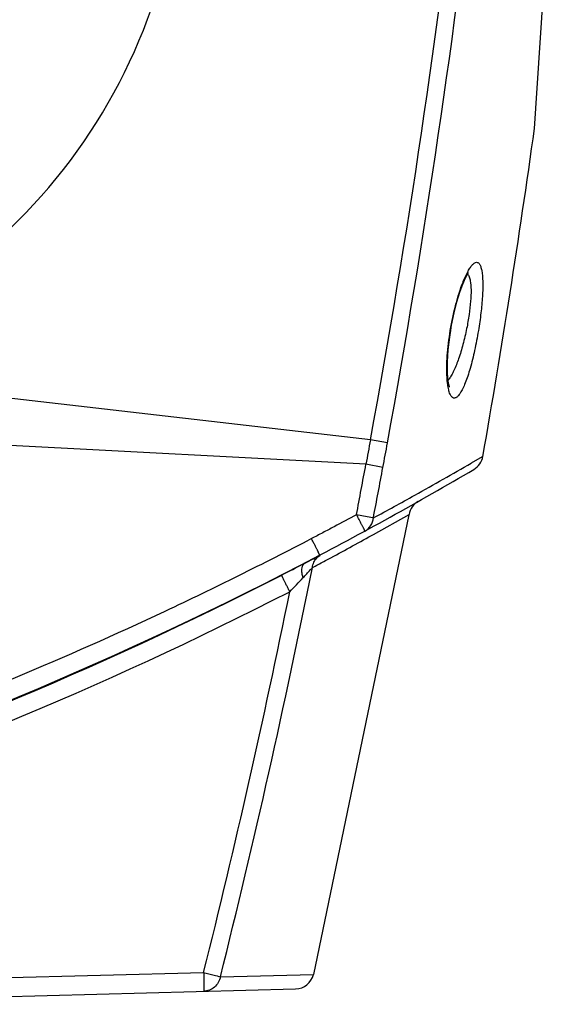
# Model space of a CAD drawing. Header units: millimetres. Extents: x 537 to 2248, y 801 to 1949.
# Tile 40 of 80: x 966 to 1008, y 1350 to 1429. Entities that reach past the tile are written whole.
import ezdxf

# ---------------------------------------------------------------- set-up
doc = ezdxf.new("R2010")
doc.units = ezdxf.units.MM
doc.header["$LTSCALE"] = 16.335
doc.layers.get('0').update_dxf_attribs({"linetype": 'CONTINUOUS'})
doc.layers.add('02___PRT_ALL_AXES', color=7, linetype='CONTINUOUS')

msp = doc.modelspace()

# ---------------------------------------------------------------- linework, layer by layer
at = {"color": 7, "linetype": 'Continuous'}
for p, q in [((1006.766, 1420.087), (1007.549, 1431.985)), ((993.648, 1395.199), (944.461, 1400.854)), ((993.286, 1393.242), (940.661, 1396)), ((995.008, 1394.951), (993.648, 1395.199)), ((1002.57, 1393.834), (1001.712, 1393.335)), ((1002.641, 1393.875), (1002.57, 1393.834)), ((994.645, 1392.987), (993.286, 1393.242)), ((996.726, 1389.204), (989.085, 1352.475)), ((993.896, 1387.643), (996.732, 1389.238)), ((993.516, 1387.433), (993.896, 1387.643)), ((988.564, 1385.432), (989.076, 1385.701)), ((989.076, 1385.701), (989.585, 1385.969)), ((988.307, 1385.298), (988.564, 1385.432)), ((988.313, 1385.298), (988.415, 1385.351)), ((989.932, 1385.479), (990.059, 1385.547)), ((940.661, 1351.586), (980.312, 1352.624)), ((981.653, 1352.283), (989.085, 1352.475)), ((940.661, 1350.087), (987.664, 1351.317))]:
    msp.add_line(p, q, dxfattribs=at)
for points in [[(1000.062, 1403.924), (1000.14, 1404.372), (1000.34, 1405.335), (1000.566, 1406.222), (1000.804, 1407.001), (1001.041, 1407.648), (1001.26, 1408.147), (1001.445, 1408.484), (1001.493, 1408.559)], [(999.969, 1399.414), (999.964, 1399.426), (999.904, 1399.628), (999.837, 1400.053), (999.798, 1400.675), (999.804, 1401.468), (999.864, 1402.395), (999.983, 1403.408), (1000.062, 1403.924)]]:
    msp.add_lwpolyline(points, dxfattribs=at)
for centre, radius, start, end in [((933.661, 1444.539), 45, 283.88654, 0), ((294.017, 1524.158), 711.417, 349.55619, 353.559955), ((274.741, 1526.726), 732.222, 349.632188, 353.528834), ((242.548, 1526.938), 771.652, 350.067315, 352.040599), ((431.857, 1497.97), 572.496, 349.4335, 349.63335), ((1001.163, 1394.133), 1.5, 300.41808, 350.07024), ((844.661, 1660.697), 310.61, 297.56763, 300.41749), ((213.41, 1537.503), 793.106, 349.224126, 349.519945), ((312.408, 1520.364), 694.026, 349.085594, 349.424369), ((845.366, 1663.712), 312.326, 299.08641, 300.03871), ((845.684, 1663.136), 311.668, 298.39146, 299.08678), ((998.208, 1388.969), 1.5, 119.46986, 169.65283), ((843.88, 1657.708), 308.933, 298.24044, 298.97076), ((848.17, 1655.747), 304.588, 287.67755, 297.66431), ((990.305, 1384.903), 1.279, 117.85076, 123.9606), ((299.087, 1522.933), 703.576, 345.96305, 348.692878), ((583.777, 2170.397), 883.192, 297.132404, 297.260592), ((942.19, 1428.124), 63.662, 317.12108, 317.34085), ((844.029, 1657.439), 308.626, 298.01812, 298.21303), ((847.214, 1656.297), 305.527, 287.81758, 297.13373), ((725.955, 1631.307), 360.382, 316.46149, 316.70755), ((805.273, 1554.863), 250.233, 316.99394, 317.18782), ((847.277, 1656.133), 306.834, 287.71875, 297.13071), ((298.461, 1522.928), 702.798, 345.976328, 348.52063), ((987.625, 1352.817), 1.5, 271.5, 346.84627)]:
    msp.add_arc(centre, radius, start, end, dxfattribs=at)
for points, knots in [([(1001.454, 1408.678), (1001.511, 1408.782), (1001.622, 1408.965), (1001.797, 1409.19), (1001.962, 1409.337), (1002.108, 1409.392), (1002.211, 1409.377), (1002.279, 1409.341), (1002.34, 1409.282), (1002.42, 1409.165), (1002.499, 1408.956), (1002.567, 1408.642), (1002.611, 1408.246), (1002.631, 1407.776), (1002.628, 1407.239), (1002.59, 1406.417), (1002.485, 1405.305), (1002.356, 1404.396), (1002.279, 1403.927)], [0, 0, 0, 0, 0.05328, 0.095885, 0.128139, 0.152098, 0.162733, 0.173766, 0.186172, 0.200654, 0.237363, 0.285536, 0.345362, 0.416259, 0.497262, 0.586993, 0.786265, 1, 1, 1, 1]), ([(1001.048, 1407.798), (1001.081, 1407.881), (1001.203, 1408.18), (1001.34, 1408.474), (1001.454, 1408.678)], [0, 0, 0, 0, 0.277269, 1, 1, 1, 1]), ([(1000.034, 1403.927), (1000.151, 1404.636), (1000.427, 1405.945), (1000.822, 1407.224), (1001.048, 1407.798)], [0, 0, 0, 0, 0.538176, 1, 1, 1, 1]), ([(1001.628, 1407.91), (1001.672, 1407.676), (1001.705, 1407.127), (1001.665, 1406.225), (1001.542, 1405.186), (1001.415, 1404.46), (1001.34, 1404.087)], [0, 0, 0, 0, 0.18591, 0.42559, 0.70333, 1, 1, 1, 1]), ([(1001.413, 1408.443), (1001.469, 1408.385), (1001.562, 1408.209), (1001.608, 1408.021), (1001.628, 1407.91)], [0, 0, 0, 0, 0.420088, 1, 1, 1, 1]), ([(999.771, 1400.172), (999.737, 1400.748), (999.771, 1402.009), (999.923, 1403.257), (1000.034, 1403.927)], [0, 0, 0, 0, 0.459841, 1, 1, 1, 1]), ([(1002.279, 1403.927), (1002.191, 1403.396), (1001.998, 1402.382), (1001.7, 1401.169), (1001.436, 1400.306), (1001.242, 1399.765), (1001.048, 1399.313), (1000.857, 1398.958), (1000.692, 1398.731), (1000.559, 1398.61), (1000.469, 1398.555), (1000.379, 1398.529), (1000.259, 1398.537), (1000.112, 1398.651), (999.989, 1398.885), (999.887, 1399.221), (999.811, 1399.662), (999.782, 1399.991), (999.771, 1400.172)], [0, 0, 0, 0, 0.209665, 0.401561, 0.48617, 0.561117, 0.625193, 0.677531, 0.717853, 0.733738, 0.747145, 0.758698, 0.769411, 0.79308, 0.826164, 0.871516, 0.929648, 1, 1, 1, 1]), ([(1001.34, 1404.087), (1001.254, 1403.662), (1001.066, 1402.849), (1000.73, 1401.727), (1000.413, 1400.908), (1000.142, 1400.38), (1000.005, 1400.163), (999.935, 1400.069)], [0, 0, 0, 0, 0.303927, 0.583929, 0.820621, 0.918102, 1, 1, 1, 1]), ([(999.935, 1400.069), (999.927, 1400.059), (999.898, 1400.021), (999.868, 1399.984), (999.845, 1399.958)], [0, 0, 0, 0, 0.260277, 1, 1, 1, 1]), ([(992.531, 1389.217), (991.934, 1388.894), (991.037, 1388.409), (989.837, 1387.772), (989.235, 1387.459), (988.934, 1387.3)], [0, 0, 0, 0, 0.500007, 0.750004, 1, 1, 1, 1]), ([(993.201, 1387.906), (993.199, 1387.905), (993.195, 1387.921), (993.189, 1387.935), (993.177, 1387.971), (993.159, 1388.015), (993.133, 1388.072), (993.101, 1388.138), (993.062, 1388.214), (993, 1388.334), (992.91, 1388.503), (992.794, 1388.726), (992.672, 1388.97), (992.581, 1389.136), (992.531, 1389.217)], [0, 0, 0, 0, 0.004829, 0.019359, 0.043342, 0.07643, 0.118327, 0.168619, 0.226817, 0.292409, 0.443434, 0.61625, 0.804592, 1, 1, 1, 1]), ([(993.88, 1388.956), (993.812, 1388.969), (993.362, 1389.057), (992.913, 1389.144), (992.531, 1389.217)], [0, 0, 0, 0, 0.151182, 1, 1, 1, 1]), ([(993.201, 1387.906), (993.386, 1388.007), (993.715, 1388.315), (993.857, 1388.739), (993.88, 1388.956)], [0, 0, 0, 0, 0.491932, 1, 1, 1, 1]), ([(988.934, 1387.3), (987.967, 1386.794), (986.024, 1385.799), (982.127, 1383.832), (975.245, 1380.512), (961.28, 1374.31), (948.973, 1369.775), (940.661, 1367.111)], [0, 0, 0, 0, 0.062513, 0.125024, 0.250045, 0.500068, 1, 1, 1, 1]), ([(989.583, 1385.977), (989.586, 1385.979), (989.581, 1385.992), (989.576, 1386.01), (989.561, 1386.045), (989.542, 1386.089), (989.517, 1386.145), (989.472, 1386.241), (989.402, 1386.385), (989.304, 1386.582), (989.19, 1386.806), (989.066, 1387.049), (988.979, 1387.216), (988.934, 1387.3)], [0, 0, 0, 0, 0.005921, 0.0209, 0.045056, 0.078262, 0.120297, 0.170704, 0.294556, 0.445386, 0.617699, 0.805267, 1, 1, 1, 1]), ([(989.126, 1385.412), (989.177, 1385.523), (989.308, 1385.731), (989.491, 1385.896), (989.591, 1385.963)], [0, 0, 0, 0, 0.503265, 1, 1, 1, 1]), ([(988.264, 1384.185), (988.228, 1384.3), (988.176, 1384.522), (988.148, 1384.898), (988.218, 1385.183), (988.329, 1385.292)], [0, 0, 0, 0, 0.314858, 0.591389, 1, 1, 1, 1]), ([(987.2, 1383.061), (987.157, 1383.146), (987.071, 1383.313), (986.949, 1383.557), (986.837, 1383.782), (986.74, 1383.981), (986.67, 1384.126), (986.625, 1384.223), (986.599, 1384.28), (986.579, 1384.326), (986.564, 1384.36), (986.559, 1384.381), (986.553, 1384.393), (986.555, 1384.395)], [0, 0, 0, 0, 0.193479, 0.380081, 0.551787, 0.702406, 0.826467, 0.877137, 0.919538, 0.95321, 0.977922, 0.99352, 1, 1, 1, 1]), ([(980.312, 1352.624), (980.315, 1352.527), (980.319, 1352.336), (980.325, 1352.058), (980.328, 1351.802), (980.329, 1351.578), (980.328, 1351.415), (980.326, 1351.307), (980.325, 1351.243), (980.322, 1351.195), (980.32, 1351.157), (980.317, 1351.139), (980.315, 1351.125), (980.312, 1351.125)], [0, 0, 0, 0, 0.194464, 0.382223, 0.554968, 0.706271, 0.830446, 0.880912, 0.922917, 0.955988, 0.979902, 0.994527, 1, 1, 1, 1]), ([(980.312, 1352.624), (980.588, 1352.555), (981.035, 1352.442), (981.483, 1352.329), (981.653, 1352.283)], [0, 0, 0, 0, 0.616411, 1, 1, 1, 1]), ([(981.653, 1352.283), (981.618, 1352.124), (981.5, 1351.818), (981.19, 1351.442), (980.78, 1351.193), (980.467, 1351.129), (980.312, 1351.125)], [0, 0, 0, 0, 0.256032, 0.508123, 0.755339, 1, 1, 1, 1])]:
    msp.add_open_spline(points, degree=3, knots=knots, dxfattribs=at)
for points in [[(993.648, 1395.199), (993.528, 1394.546), (993.407, 1393.894), (993.286, 1393.242)], [(988.329, 1385.292), (988.354, 1385.316), (988.382, 1385.337), (988.412, 1385.353)], [(989.006, 1384.985), (989.024, 1385.132), (989.065, 1385.278), (989.126, 1385.412)]]:
    msp.add_open_spline(points, degree=3, dxfattribs=at)
at = {"layer": '02___PRT_ALL_AXES', "color": 7, "linetype": 'Continuous'}
msp.add_arc((933.661, 1444.539), 45, 283.88654, 0, dxfattribs=at)

doc.saveas('drawing.dxf')
